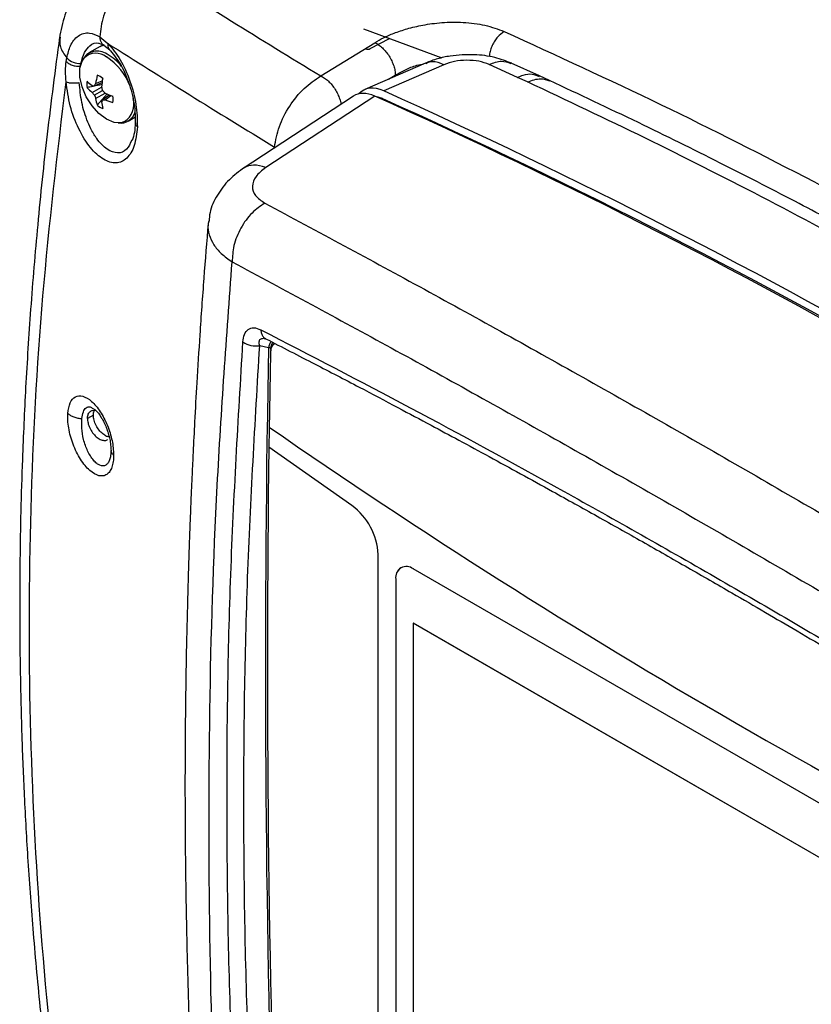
# Model space of a CAD drawing. Header units: inches. Extents: x 0.6 to 33.8, y 0 to 21.7.
# Tile 192 of 210: x 25 to 25.9, y 18.6 to 19.7. Entities that reach past the tile are written whole.
import ezdxf

# ---------------------------------------------------------------- set-up
doc = ezdxf.new("R2010")
doc.units = ezdxf.units.IN
doc.header["$MEASUREMENT"] = 0

msp = doc.modelspace()

# ---------------------------------------------------------------- linework, layer by layer
at = {"color": 7, "linetype": 'Continuous'}
for p, q in [((25.0913, 19.7288), (25.1009, 19.7207)), ((25.4042, 19.7383), (25.497, 19.7037)), ((25.0916, 19.7173), (25.0781, 19.7095)), ((25.0901, 19.7211), (25.0961, 19.7188)), ((25.0916, 19.7173), (25.0961, 19.7191)), ((25.096, 19.7189), (25.1031, 19.7131)), ((25.3534, 19.6822), (25.4175, 19.7217)), ((25.4122, 19.7147), (25.435, 19.7268)), ((25.0514, 19.6995), (25.0521, 19.7037)), ((25.0683, 19.6938), (25.0689, 19.6972)), ((25.4776, 19.6975), (25.4056, 19.666)), ((25.4994, 19.6956), (25.4283, 19.6645)), ((25.5869, 19.6806), (25.5532, 19.6959)), ((25.613, 19.6822), (25.5792, 19.6976)), ((25.4337, 19.6783), (25.4418, 19.6832)), ((25.6249, 19.6767), (25.613, 19.6822)), ((25.0822, 19.6627), (25.0934, 19.6691)), ((25.0848, 19.6706), (25.094, 19.6745)), ((25.0864, 19.6732), (25.0943, 19.6766)), ((25.5988, 19.6751), (25.5869, 19.6806)), ((25.0848, 19.6594), (25.0945, 19.665)), ((25.0864, 19.6556), (25.0975, 19.662)), ((25.0882, 19.6474), (25.1002, 19.6609)), ((25.0945, 19.6539), (25.1025, 19.6599)), ((25.0975, 19.6539), (25.1044, 19.6591)), ((25.3921, 19.6582), (25.2613, 19.5726)), ((25.4176, 19.6583), (25.2881, 19.5735)), ((25.4254, 19.6558), (25.4236, 19.6557)), ((25.1248, 19.6285), (25.1329, 19.6332)), ((25.1336, 19.6247), (25.1335, 19.6257)), ((25.1303, 19.6077), (25.1294, 19.6061)), ((25.2205, 19.51), (25.22, 19.5074)), ((25.2869, 19.3708), (25.2881, 19.3705)), ((25.2916, 19.3597), (25.281, 19.3621)), ((25.2916, 19.3597), (25.2906, 19.3094)), ((25.294, 19.3591), (25.2941, 19.3562)), ((25.2986, 19.3643), (25.2975, 19.3637)), ((25.0837, 19.2798), (25.0767, 19.2758)), ((25.1047, 19.2369), (25.1041, 19.2317)), ((25.1048, 19.2371), (25.1046, 19.238)), ((25.3904, 19.1726), (25.2919, 19.2417)), ((25.4215, 18.3029), (25.4215, 19.1147)), ((25.4485, 19.0988), (25.4485, 19.0988)), ((26.2567, 18.6394), (25.4632, 19.0974)), ((25.4424, 19.0853), (25.4424, 18.3483)), ((25.4424, 19.0853), (25.4424, 18.3484)), ((25.4424, 19.0853), (25.4424, 19.0853)), ((26.2567, 18.5751), (25.4632, 19.0331)), ((25.4632, 19.0331), (25.4632, 18.3363)), ((25.4633, 19.0331), (25.4632, 19.0331)), ((26.2567, 18.5751), (25.4633, 19.0331))]:
    msp.add_line(p, q, dxfattribs=at)
at = {"color": 7, "linetype": 'Continuous', "flags": 128}
for points in [[(25.0963, 19.7191), (25.0959, 19.719), (25.0916, 19.7173)], [(25.1208, 19.6281), (25.1166, 19.6268), (25.1083, 19.6272), (25.0993, 19.6309), (25.0903, 19.6376), (25.0821, 19.6467), (25.0752, 19.6576), (25.0703, 19.6693), (25.0677, 19.6808), (25.0677, 19.6913), (25.0703, 19.6999), (25.0726, 19.7035)], [(25.4265, 19.6554), (25.4214, 19.6571), (25.4197, 19.6574)]]:
    msp.add_lwpolyline(points, dxfattribs=at)
at = {"color": 7, "linetype": 'Continuous'}
for centre, radius, start, end in [((25.0883, 19.6922), 0.0196, 53.4905, 153.7815), ((25.0866, 19.6893), 0.0199, 50.4642, 134.797), ((25.0615, 19.646), 0.0699, 20.1026, 57.2346), ((25.0729, 19.6584), 0.0565, 38.4911, 61.3317), ((25.0672, 19.7179), 0.0208, 223.1699, 274.6283), ((25.1756, 19.6612), 0.09, 165.9973, 172.3426), ((25.0812, 19.6633), 0.0209, 49.5914, 70.414), ((25.0967, 19.6722), 0.0209, 169.5904, 190.4096), ((25.1141, 19.7149), 0.0544, 225.6956, 234.1531), ((25.0895, 19.7425), 0.0721, 264.2309, 266.2977), ((25.1514, 19.6328), 0.0766, 148.1904, 150.4547), ((25.1998, 19.6594), 0.1069, 169.3329, 174.7802), ((25.1924, 19.6935), 0.102, 193.8194, 196.2236), ((25.1145, 19.7036), 0.0521, 222.4766, 231.7025), ((25.1481, 19.7121), 0.0823, 216.8653, 219.7744), ((25.1621, 19.6879), 0.0823, 200.226, 203.135), ((25.1681, 19.7356), 0.102, 223.7769, 226.181), ((25.1423, 19.759), 0.1069, 245.2222, 250.6691), ((25.0864, 19.6544), 0.0209, 349.5904, 10.4096), ((22.3987, 12.9338), 7.3711, 54.18322, 65.82215), ((22.3701, 12.872), 7.4492, 54.24389, 65.76149), ((25.1379, 19.6631), 0.0521, 188.2998, 197.5251), ((25.1018, 19.6633), 0.0209, 229.5914, 250.414), ((25.1591, 19.6219), 0.072, 153.7105, 155.778), ((25.1475, 19.657), 0.0544, 185.8497, 194.3067), ((25.0951, 19.7304), 0.0766, 269.5526, 271.8163), ((25.1317, 19.7372), 0.09, 247.6601, 254.0051), ((25.1063, 19.6489), 0.0254, 304.7499, 15.0472), ((22.4153, 12.9401), 7.3594, 54.1568, 65.84857), ((25.1158, 19.6442), 0.0179, 261.8555, 345.2864), ((25.2772, 19.3918), 0.0299, 237.213, 277.3171), ((25.2922, 19.3561), 0.00367, 59.6976, 99.3252), ((43.2751, 18.9894), 17.9849, 178.83225, 179.12), ((25.3025, 19.3566), 0.00863, 124.8935, 184.6217), ((25.3015, 19.3585), 0.00687, 120.7047, 152.0131), ((44.1188, 18.9801), 18.8311, 178.99799, 181.92196), ((43.374, 18.9878), 18.0839, 179.11981, 179.19556), ((29.8077, 25.7764), 7.9233, 235.25707, 244.7483), ((44.1844, 18.983), 18.8943, 179.21547, 182.00798), ((25.345, 19.1109), 0.0766, 2.8325, 53.6256), ((25.4551, 19.0874), 0.0129, 50.7967, 189.214), ((25.4568, 19.0869), 0.0146, 125.0133, 186.2988)]:
    msp.add_arc(centre, radius, start, end, dxfattribs=at)
for centre, major_axis, ratio, start_param, end_param in [((25.4111, 19.7235), (0.00343, 0.00931), 0.67871, 3.02531, 3.793174), ((25.4333, 19.6136), (-0.0297, 0.0514), 0.574991, 5.616234, 6.467375), ((25.4225, 19.6076), (-0.0296, 0.0512), 0.576783, 5.614832, 6.315391)]:
    msp.add_ellipse(centre, major_axis=major_axis, ratio=ratio, start_param=start_param, end_param=end_param, dxfattribs=at)
for points, knots in [([(27.4518, 18.8838), (27.4067, 18.931), (27.3166, 19.0251), (27.174, 19.1568), (27.0266, 19.2808), (26.874, 19.3965), (26.7165, 19.5041), (26.5541, 19.6034), (26.3868, 19.6944), (26.2147, 19.7772), (26.0378, 19.8516), (25.8562, 19.9175), (25.6702, 19.9755), (25.5431, 20.0068), (25.4793, 20.0225)], [0, 0, 0, 0, 0.0842686, 0.1680626, 0.2514548, 0.3344387, 0.4173371, 0.5000014, 0.5826646, 0.6655626, 0.748549, 0.8319399, 0.9157326, 1, 1, 1, 1]), ([(27.4691, 18.8819), (27.4449, 18.9075), (27.3989, 18.9562), (27.3312, 19.0236), (27.269, 19.0828), (27.2128, 19.1343), (27.1628, 19.1783), (27.1171, 19.2173), (27.0733, 19.2537), (27.0283, 19.2899), (26.9813, 19.3266), (26.9314, 19.3643), (26.8787, 19.4027), (26.8256, 19.4399), (26.7754, 19.474), (26.7305, 19.5034), (26.69, 19.5292), (26.6508, 19.5535), (26.6004, 19.584), (26.5351, 19.6219), (26.4529, 19.667), (26.3654, 19.7121), (26.2779, 19.7544), (26.2087, 19.7857), (26.1575, 19.8078), (26.1203, 19.8235), (26.0788, 19.8405), (26.0301, 19.8597), (25.9733, 19.8811), (25.9098, 19.9039), (25.8397, 19.9276), (25.7632, 19.9519), (25.6789, 19.9767), (25.5868, 20.0017), (25.5224, 20.0171), (25.4889, 20.025)], [0, 0, 0, 0, 0.045125, 0.086147, 0.123065, 0.155876, 0.184579, 0.209175, 0.233649, 0.258285, 0.284036, 0.310901, 0.339464, 0.368622, 0.395079, 0.418301, 0.438288, 0.457436, 0.478254, 0.514792, 0.55547, 0.599917, 0.642541, 0.681461, 0.698356, 0.714711, 0.733707, 0.756266, 0.782388, 0.812073, 0.843325, 0.877746, 0.915333, 0.956086, 1, 1, 1, 1]), ([(25.1458, 19.8109), (25.1388, 19.8069), (25.1244, 19.7988), (25.1067, 19.7781), (25.0943, 19.7536), (25.0923, 19.7369), (25.0913, 19.7288)], [0, 0, 0, 0, 0.241528, 0.498363, 0.75609, 1, 1, 1, 1]), ([(25.1458, 19.8109), (25.1793, 19.7898), (25.2463, 19.7479), (25.3177, 19.7041), (25.3534, 19.6822)], [0, 0, 0, 0, 0.500205, 1, 1, 1, 1]), ([(25.0889, 19.8073), (25.0861, 19.8055), (25.0759, 19.799), (25.0622, 19.7809), (25.0489, 19.7554), (25.0452, 19.7364), (25.0434, 19.7272)], [0, 0, 0, 0, 0.118024, 0.425239, 0.721105, 1, 1, 1, 1]), ([(25.4175, 19.7217), (25.4208, 19.7237), (25.4279, 19.7278), (25.4407, 19.7333), (25.4564, 19.7386), (25.4717, 19.7422), (25.4856, 19.7444), (25.5017, 19.7461), (25.5233, 19.7463), (25.5492, 19.7431), (25.5636, 19.7377), (25.5709, 19.735)], [0, 0, 0, 0, 0.080227, 0.168268, 0.267749, 0.381961, 0.445764, 0.514534, 0.665312, 0.82978, 1, 1, 1, 1]), ([(25.0435, 19.7281), (25.0385, 19.6898), (25.0286, 19.6156), (25.0175, 19.508), (25.0091, 19.4079), (25.0032, 19.3151), (24.9996, 19.2351), (24.9975, 19.167), (24.9965, 19.1097), (24.9962, 19.0569), (24.9964, 19.0082), (24.9972, 18.9562), (24.9987, 18.8966), (25.0016, 18.8261), (25.0059, 18.7481), (25.0122, 18.6626), (25.0208, 18.5703), (25.0321, 18.4715), (25.0465, 18.3664), (25.0644, 18.2545), (25.0792, 18.1781), (25.0868, 18.1387)], [0, 0, 0, 0, 0.0712277, 0.1379342, 0.200115, 0.2577674, 0.3108913, 0.3494548, 0.3852226, 0.4181947, 0.4483709, 0.4766026, 0.5160776, 0.5603816, 0.6095148, 0.6634771, 0.7222693, 0.7847135, 0.8518183, 0.9235819, 1, 1, 1, 1]), ([(25.0441, 19.7282), (25.0438, 19.7244), (25.0431, 19.7162), (25.049, 19.708), (25.0521, 19.7037)], [0, 0, 0, 0, 0.46776, 1, 1, 1, 1]), ([(25.0521, 19.7037), (25.0534, 19.7087), (25.0563, 19.72), (25.0656, 19.7311), (25.078, 19.7349), (25.0872, 19.7307), (25.0913, 19.7288)], [0, 0, 0, 0, 0.210842, 0.473504, 0.763612, 1, 1, 1, 1]), ([(25.0913, 19.7288), (25.0914, 19.7274), (25.0915, 19.7247), (25.0932, 19.7213), (25.0948, 19.7193), (25.096, 19.7189), (25.096, 19.7189)], [0, 0, 0, 0, 0.3190251, 0.6535153, 0.988006, 1, 1, 1, 1]), ([(25.5709, 19.735), (25.5683, 19.733), (25.5643, 19.73), (25.5598, 19.7239), (25.5568, 19.7185), (25.5547, 19.7129), (25.5534, 19.7082), (25.5534, 19.7057), (25.5534, 19.705)], [0, 0, 0, 0, 0.295297, 0.45435, 0.616782, 0.779175, 0.938118, 1, 1, 1, 1]), ([(25.5709, 19.735), (25.6329, 19.7066), (25.7552, 19.6505), (25.9398, 19.5571), (26.1235, 19.4578), (26.3085, 19.351), (26.4928, 19.2378), (26.6784, 19.1175), (26.8019, 19.0317), (26.8645, 18.9882)], [0, 0, 0, 0, 0.144941, 0.286014, 0.429072, 0.570926, 0.713984, 0.85506, 1, 1, 1, 1]), ([(25.0689, 19.6972), (25.0702, 19.7018), (25.0727, 19.7109), (25.08, 19.7192), (25.0863, 19.7225), (25.0903, 19.721), (25.0905, 19.7209)], [0, 0, 0, 0, 0.302214, 0.602953, 0.976904, 1, 1, 1, 1]), ([(25.1009, 19.7207), (25.1009, 19.7196), (25.1007, 19.7173), (25.1014, 19.715), (25.1024, 19.7141), (25.1026, 19.7139)], [0, 0, 0, 0, 0.415347, 0.848232, 1, 1, 1, 1]), ([(25.1009, 19.7207), (25.106, 19.7148), (25.116, 19.7029), (25.1277, 19.6768), (25.1353, 19.6484), (25.1357, 19.6306), (25.1359, 19.6218)], [0, 0, 0, 0, 0.25299, 0.506086, 0.755854, 1, 1, 1, 1]), ([(25.1009, 19.7207), (25.133, 19.7005), (25.1968, 19.6603), (25.2646, 19.6186), (25.2984, 19.5978)], [0, 0, 0, 0, 0.501678, 1, 1, 1, 1]), ([(25.1024, 19.7138), (25.1068, 19.7087), (25.1156, 19.6984), (25.126, 19.6752), (25.133, 19.649), (25.1334, 19.6324), (25.1335, 19.6241)], [0, 0, 0, 0, 0.247497, 0.497144, 0.748206, 1, 1, 1, 1]), ([(25.5799, 19.6973), (25.5734, 19.6998), (25.5597, 19.7051), (25.5344, 19.7082), (25.5109, 19.7069), (25.4914, 19.7028), (25.4824, 19.6993), (25.4777, 19.6975)], [0, 0, 0, 0, 0.210211, 0.44279, 0.703317, 0.846787, 1, 1, 1, 1]), ([(25.0513, 19.6752), (25.051, 19.6795), (25.0503, 19.6881), (25.051, 19.6957), (25.0514, 19.6995)], [0, 0, 0, 0, 0.504452, 1, 1, 1, 1]), ([(25.0514, 19.6995), (25.0523, 19.6987), (25.0541, 19.697), (25.0584, 19.695), (25.0634, 19.6938), (25.0667, 19.6938), (25.0683, 19.6938)], [0, 0, 0, 0, 0.242822, 0.500214, 0.75749, 1, 1, 1, 1]), ([(25.4418, 19.6832), (25.4457, 19.6854), (25.4535, 19.6897), (25.4651, 19.6946), (25.473, 19.6961), (25.4758, 19.6967)], [0, 0, 0, 0, 0.3930845, 0.7865249, 1, 1, 1, 1]), ([(25.4994, 19.6956), (25.4948, 19.6974), (25.4869, 19.7006), (25.4806, 19.698), (25.4779, 19.6968)], [0, 0, 0, 0, 0.577515, 1, 1, 1, 1]), ([(25.5532, 19.6959), (25.5493, 19.6973), (25.5416, 19.7001), (25.5267, 19.7012), (25.5116, 19.6999), (25.5035, 19.6971), (25.4994, 19.6956)], [0, 0, 0, 0, 0.252801, 0.502819, 0.751129, 1, 1, 1, 1]), ([(25.5532, 19.6959), (25.5583, 19.6978), (25.5676, 19.7014), (25.5754, 19.6984), (25.579, 19.697)], [0, 0, 0, 0, 0.539025, 1, 1, 1, 1]), ([(25.2984, 19.5978), (25.3, 19.6059), (25.303, 19.6222), (25.3158, 19.6469), (25.3331, 19.6685), (25.3466, 19.6777), (25.3534, 19.6822)], [0, 0, 0, 0, 0.250392, 0.500385, 0.750159, 1, 1, 1, 1]), ([(25.3534, 19.6822), (25.3549, 19.6815), (25.3579, 19.6799), (25.3625, 19.6762), (25.3668, 19.6717), (25.3706, 19.6664), (25.3737, 19.6606), (25.376, 19.6548), (25.3771, 19.6507), (25.3773, 19.6487), (25.3773, 19.6485)], [0, 0, 0, 0, 0.1408615, 0.281723, 0.4225844, 0.5634459, 0.7043074, 0.8451689, 0.9860303, 1, 1, 1, 1]), ([(25.5869, 19.6806), (25.5891, 19.6815), (25.595, 19.684), (25.6042, 19.6854), (25.6099, 19.6827), (25.6127, 19.6814)], [0, 0, 0, 0, 0.239806, 0.636193, 1, 1, 1, 1]), ([(25.0873, 18.1743), (25.0733, 18.2557), (25.0452, 18.4186), (25.0198, 18.6666), (25.0068, 18.9165), (25.0077, 19.1683), (25.0211, 19.4213), (25.0412, 19.5906), (25.0513, 19.6752)], [0, 0, 0, 0, 0.166701, 0.333458, 0.500113, 0.666685, 0.833375, 1, 1, 1, 1]), ([(25.1359, 19.6218), (25.135, 19.614), (25.1332, 19.5983), (25.1238, 19.5833), (25.1109, 19.5774), (25.0955, 19.5819), (25.0797, 19.5963), (25.0658, 19.6188), (25.0552, 19.6466), (25.0526, 19.6657), (25.0513, 19.6752)], [0, 0, 0, 0, 0.1209522, 0.2416576, 0.3630232, 0.4868138, 0.6142105, 0.7436799, 0.8731672, 1, 1, 1, 1]), ([(25.0513, 19.6752), (25.0522, 19.6749), (25.054, 19.6743), (25.0581, 19.6739), (25.0626, 19.6739), (25.0655, 19.6742), (25.067, 19.6744)], [0, 0, 0, 0, 0.247686, 0.505057, 0.759715, 1, 1, 1, 1]), ([(25.1294, 19.6061), (25.1274, 19.6021), (25.1232, 19.5934), (25.1125, 19.5896), (25.0999, 19.594), (25.0908, 19.6034), (25.085, 19.6119), (25.0813, 19.6182), (25.0754, 19.6308), (25.0691, 19.6505), (25.0677, 19.6665), (25.067, 19.6744)], [0, 0, 0, 0, 0.118824, 0.261007, 0.406136, 0.555312, 0.582385, 0.631072, 0.706781, 0.855912, 1, 1, 1, 1]), ([(25.0938, 19.672), (25.0902, 19.6713), (25.0843, 19.6701), (25.0784, 19.6689), (25.0761, 19.6684)], [0, 0, 0, 0, 0.60933, 1, 1, 1, 1]), ([(25.5988, 19.6751), (25.6041, 19.677), (25.6135, 19.6805), (25.6214, 19.6776), (25.6248, 19.6763)], [0, 0, 0, 0, 0.56343, 1, 1, 1, 1]), ([(26.155, 19.3864), (26.1087, 19.4127), (26.0156, 19.4654), (25.8768, 19.5392), (25.7376, 19.6097), (25.6454, 19.6531), (25.5988, 19.6751)], [0, 0, 0, 0, 0.249207, 0.500278, 0.747631, 1, 1, 1, 1]), ([(26.1815, 19.3878), (26.1645, 19.3975), (26.1265, 19.4193), (26.0646, 19.4538), (25.993, 19.4928), (25.9129, 19.5353), (25.8243, 19.5807), (25.7273, 19.6287), (25.66, 19.6602), (25.6249, 19.6767)], [0, 0, 0, 0, 0.091267, 0.204202, 0.332542, 0.476288, 0.635445, 0.810015, 1, 1, 1, 1]), ([(25.1335, 19.6267), (25.1332, 19.6227), (25.1327, 19.6148), (25.1307, 19.6089), (25.1298, 19.606)], [0, 0, 0, 0, 0.505703, 1, 1, 1, 1]), ([(25.1359, 19.6218), (25.1353, 19.6223), (25.1343, 19.6231), (25.1336, 19.6241), (25.1336, 19.6247), (25.1336, 19.6247)], [0, 0, 0, 0, 0.471698, 0.943931, 1, 1, 1, 1]), ([(25.2881, 19.5735), (25.2831, 19.5751), (25.2732, 19.5781), (25.2658, 19.5748), (25.2621, 19.5732)], [0, 0, 0, 0, 0.50089, 1, 1, 1, 1]), ([(25.2628, 19.5736), (25.2565, 19.569), (25.2438, 19.5596), (25.23, 19.5409), (25.2219, 19.5238), (25.2211, 19.5134), (25.2209, 19.51)], [0, 0, 0, 0, 0.274063, 0.561958, 0.858079, 1, 1, 1, 1]), ([(25.2881, 19.5735), (25.2837, 19.5701), (25.2751, 19.5632), (25.2712, 19.5513), (25.2745, 19.5399), (25.2829, 19.5342), (25.2871, 19.5314)], [0, 0, 0, 0, 0.247819, 0.496784, 0.747576, 1, 1, 1, 1]), ([(25.2871, 19.5314), (25.2819, 19.5278), (25.271, 19.5205), (25.2579, 19.5022), (25.2493, 19.4813), (25.2487, 19.468), (25.2483, 19.4616)], [0, 0, 0, 0, 0.241403, 0.500281, 0.759004, 1, 1, 1, 1]), ([(25.2871, 19.5314), (25.3498, 19.4977), (25.4751, 19.4305), (25.6698, 19.3222), (25.869, 19.2087), (26.073, 19.0894), (26.2813, 18.9651), (26.4235, 18.8779), (26.4946, 18.8343)], [0, 0, 0, 0, 0.166927, 0.333509, 0.5, 0.666489, 0.833072, 1, 1, 1, 1]), ([(25.2198, 19.5074), (25.2181, 19.4857), (25.2145, 19.4417), (25.2101, 19.3786), (25.2065, 19.3218), (25.2039, 19.2753), (25.2021, 19.2391), (25.2009, 19.2132), (25.2, 19.1938), (25.1992, 19.1754), (25.1983, 19.1529), (25.1973, 19.1248), (25.1962, 19.091), (25.1949, 19.0458), (25.1936, 18.9878), (25.1926, 18.9153), (25.1922, 18.8324), (25.1928, 18.7391), (25.1947, 18.6361), (25.1982, 18.5234), (25.2038, 18.4012), (25.2109, 18.2809), (25.2173, 18.2014), (25.2201, 18.166)], [0, 0, 0, 0, 0.049057, 0.099599, 0.142332, 0.177255, 0.204367, 0.22367, 0.235504, 0.248083, 0.264909, 0.285983, 0.311303, 0.340871, 0.387299, 0.441399, 0.503169, 0.57261, 0.649722, 0.732922, 0.823522, 0.921519, 1, 1, 1, 1]), ([(25.22, 19.5074), (25.2199, 19.5068), (25.2189, 19.5023), (25.2208, 19.4936), (25.2259, 19.4822), (25.235, 19.4711), (25.2438, 19.4649), (25.2483, 19.4616)], [0, 0, 0, 0, 0.036162, 0.271691, 0.517295, 0.748503, 1, 1, 1, 1]), ([(25.2485, 18.1237), (25.2419, 18.2136), (25.2289, 18.3934), (25.2205, 18.6622), (25.2205, 18.93), (25.2288, 19.1967), (25.2418, 19.3733), (25.2483, 19.4616)], [0, 0, 0, 0, 0.199938, 0.399906, 0.599897, 0.799917, 1, 1, 1, 1]), ([(25.2483, 19.4616), (25.3109, 19.428), (25.4358, 19.3609), (25.63, 19.2528), (25.8287, 19.1395), (26.0323, 19.0205), (26.2402, 18.8966), (26.3821, 18.8096), (26.4531, 18.7661)], [0, 0, 0, 0, 0.166895, 0.333504, 0.500001, 0.666499, 0.833106, 1, 1, 1, 1]), ([(25.2611, 19.3667), (25.2615, 19.3698), (25.2625, 19.3761), (25.2671, 19.3821), (25.2739, 19.3844), (25.2794, 19.3823), (25.2823, 19.3812)], [0, 0, 0, 0, 0.246679, 0.492529, 0.733936, 1, 1, 1, 1]), ([(25.2823, 19.3812), (25.341, 19.3508), (25.4585, 19.2902), (25.6407, 19.1907), (25.8267, 19.0854), (26.0171, 18.9735), (26.2111, 18.8557), (26.3433, 18.7723), (26.4095, 18.7305)], [0, 0, 0, 0, 0.167022, 0.333618, 0.500001, 0.666378, 0.832975, 1, 1, 1, 1]), ([(25.2823, 19.3812), (25.2824, 19.3797), (25.2828, 19.3766), (25.2848, 19.3731), (25.2867, 19.371), (25.288, 19.3706), (25.2881, 19.3706)], [0, 0, 0, 0, 0.315139, 0.642467, 0.969795, 1, 1, 1, 1]), ([(25.2629, 18.2555), (25.2571, 18.3488), (25.2455, 18.5354), (25.2408, 18.814), (25.2446, 19.0914), (25.2556, 19.2749), (25.2611, 19.3667)], [0, 0, 0, 0, 0.249828, 0.499887, 0.749794, 1, 1, 1, 1]), ([(25.281, 19.3621), (25.2807, 19.3638), (25.2801, 19.3663), (25.2808, 19.3688), (25.2818, 19.3702), (25.2834, 19.3709), (25.2851, 19.3711), (25.2864, 19.3709), (25.2869, 19.3708)], [0, 0, 0, 0, 0.324937, 0.47774, 0.621411, 0.762186, 0.907096, 1, 1, 1, 1]), ([(25.288, 19.3705), (25.3075, 19.3605), (25.3443, 19.3417), (25.3968, 19.3144), (25.4427, 19.2901), (25.4821, 19.2691), (25.5183, 19.2497), (25.5535, 19.2306), (25.5906, 19.2103), (25.6332, 19.1868), (25.6814, 19.16), (25.7349, 19.1299), (25.7882, 19.0995), (25.837, 19.0715), (25.8801, 19.0464), (25.9199, 19.0231), (25.9622, 18.9982), (26.0084, 18.9708), (26.0563, 18.942), (26.0973, 18.9173), (26.1306, 18.8971), (26.1577, 18.8805), (26.1876, 18.8622), (26.2223, 18.8408), (26.2629, 18.8156), (26.3096, 18.7864), (26.3598, 18.7548), (26.3946, 18.7327), (26.4118, 18.7217)], [0, 0, 0, 0, 0.055939, 0.105465, 0.148577, 0.185273, 0.215552, 0.248931, 0.282846, 0.317641, 0.36552, 0.413786, 0.462141, 0.508612, 0.543807, 0.576664, 0.61353, 0.655054, 0.697687, 0.738296, 0.761278, 0.783568, 0.808304, 0.837975, 0.872581, 0.912121, 0.956595, 1, 1, 1, 1]), ([(25.2949, 19.367), (25.2944, 19.3666), (25.2934, 19.3658), (25.2922, 19.3634), (25.2918, 19.3611), (25.2916, 19.3597)], [0, 0, 0, 0, 0.256384, 0.546705, 1, 1, 1, 1]), ([(25.297, 19.3659), (25.2969, 19.3659), (25.2962, 19.3657), (25.2954, 19.3646), (25.2942, 19.3626), (25.2941, 19.3604), (25.294, 19.3591)], [0, 0, 0, 0, 0.0374417, 0.3124433, 0.5666127, 1, 1, 1, 1]), ([(25.2828, 18.253), (25.2771, 18.3462), (25.2655, 18.5325), (25.2608, 18.8106), (25.2646, 19.0875), (25.2756, 19.2706), (25.281, 19.3621)], [0, 0, 0, 0, 0.2499, 0.499886, 0.749932, 1, 1, 1, 1]), ([(25.0534, 19.2819), (25.0541, 19.2864), (25.0555, 19.2955), (25.0621, 19.3027), (25.0711, 19.3034), (25.0816, 19.2972), (25.092, 19.2848), (25.1006, 19.2682), (25.1066, 19.2496), (25.1074, 19.2383), (25.1077, 19.2326)], [0, 0, 0, 0, 0.118336, 0.238313, 0.363021, 0.492543, 0.623499, 0.752432, 0.877753, 1, 1, 1, 1]), ([(25.07, 19.2758), (25.0705, 19.2787), (25.0715, 19.2845), (25.075, 19.2892), (25.0789, 19.2905), (25.0819, 19.2885), (25.0829, 19.2877)], [0, 0, 0, 0, 0.263875, 0.540757, 0.840939, 1, 1, 1, 1]), ([(25.0767, 19.2758), (25.0768, 19.2773), (25.0771, 19.2806), (25.0792, 19.284), (25.0825, 19.2859), (25.0852, 19.2856), (25.0865, 19.2854)], [0, 0, 0, 0, 0.234702, 0.497744, 0.765341, 1, 1, 1, 1]), ([(25.0829, 19.2877), (25.084, 19.2872), (25.0873, 19.2856), (25.0915, 19.2798), (25.0947, 19.2743), (25.0968, 19.2704), (25.1, 19.2632), (25.1028, 19.2537), (25.1043, 19.2444), (25.1045, 19.2401), (25.1046, 19.238)], [0, 0, 0, 0, 0.110094, 0.334502, 0.405633, 0.448353, 0.561424, 0.782437, 0.893942, 1, 1, 1, 1]), ([(25.0837, 19.2798), (25.0837, 19.2817), (25.0838, 19.2839), (25.0848, 19.2852), (25.085, 19.2855)], [0, 0, 0, 0, 0.8169392, 1, 1, 1, 1]), ([(25.1077, 19.2326), (25.1076, 19.2299), (25.1074, 19.2245), (25.1057, 19.2179), (25.1032, 19.2127), (25.0996, 19.2092), (25.0953, 19.2075), (25.0886, 19.2078), (25.0792, 19.2132), (25.0682, 19.2267), (25.0606, 19.242), (25.0564, 19.255), (25.0543, 19.2646), (25.0531, 19.2738), (25.0533, 19.2792), (25.0534, 19.2819)], [0, 0, 0, 0, 0.060589, 0.120091, 0.18014, 0.241084, 0.302868, 0.365702, 0.494226, 0.624865, 0.753962, 0.817313, 0.879559, 0.940036, 1, 1, 1, 1]), ([(25.0534, 19.2819), (25.0543, 19.2811), (25.0563, 19.2795), (25.0604, 19.2776), (25.0651, 19.2762), (25.0684, 19.276), (25.07, 19.2758)], [0, 0, 0, 0, 0.246065, 0.500153, 0.754161, 1, 1, 1, 1]), ([(25.1041, 19.2318), (25.1038, 19.2301), (25.1031, 19.2266), (25.101, 19.2228), (25.0984, 19.2203), (25.0951, 19.2194), (25.0915, 19.2201), (25.0877, 19.2224), (25.0838, 19.2262), (25.0801, 19.2313), (25.0758, 19.2392), (25.0718, 19.2505), (25.0695, 19.2645), (25.0699, 19.2721), (25.07, 19.2758)], [0, 0, 0, 0, 0.064727, 0.130736, 0.199922, 0.269115, 0.339424, 0.410971, 0.483161, 0.555249, 0.626403, 0.762019, 0.88631, 1, 1, 1, 1]), ([(25.0767, 19.2758), (25.0768, 19.2742), (25.0771, 19.2706), (25.0792, 19.2647), (25.0827, 19.2589), (25.0869, 19.254), (25.0917, 19.2508), (25.0962, 19.2496), (25.0993, 19.2498), (25.1003, 19.2508), (25.1005, 19.2509)], [0, 0, 0, 0, 0.1259784, 0.2671686, 0.4108038, 0.5546843, 0.6964789, 0.8411701, 0.9785674, 1, 1, 1, 1]), ([(25.1022, 19.2542), (25.1017, 19.2542), (25.0997, 19.2543), (25.0958, 19.2566), (25.0914, 19.2607), (25.0874, 19.2662), (25.0847, 19.2723), (25.0837, 19.277), (25.0837, 19.2793), (25.0837, 19.2798)], [0, 0, 0, 0, 0.069842, 0.241944, 0.422318, 0.591124, 0.776332, 0.948128, 1, 1, 1, 1]), ([(25.1046, 19.238), (25.1045, 19.2359), (25.1045, 19.2336), (25.1041, 19.2318), (25.1041, 19.2318)], [0, 0, 0, 0, 0.9687989, 1, 1, 1, 1]), ([(25.1077, 19.2326), (25.1068, 19.2335), (25.1052, 19.2349), (25.1049, 19.2365), (25.1048, 19.2371)], [0, 0, 0, 0, 0.6120577, 1, 1, 1, 1])]:
    msp.add_open_spline(points, degree=3, knots=knots, dxfattribs=at)
msp.add_open_spline([(25.4175, 19.7217), (25.419, 19.721), (25.422, 19.7194), (25.4266, 19.7157), (25.4309, 19.7111), (25.4347, 19.7059), (25.4378, 19.7001), (25.4401, 19.6943), (25.4416, 19.6885), (25.4417, 19.685), (25.4418, 19.6832)], degree=3, dxfattribs=at)

doc.saveas('drawing.dxf')
